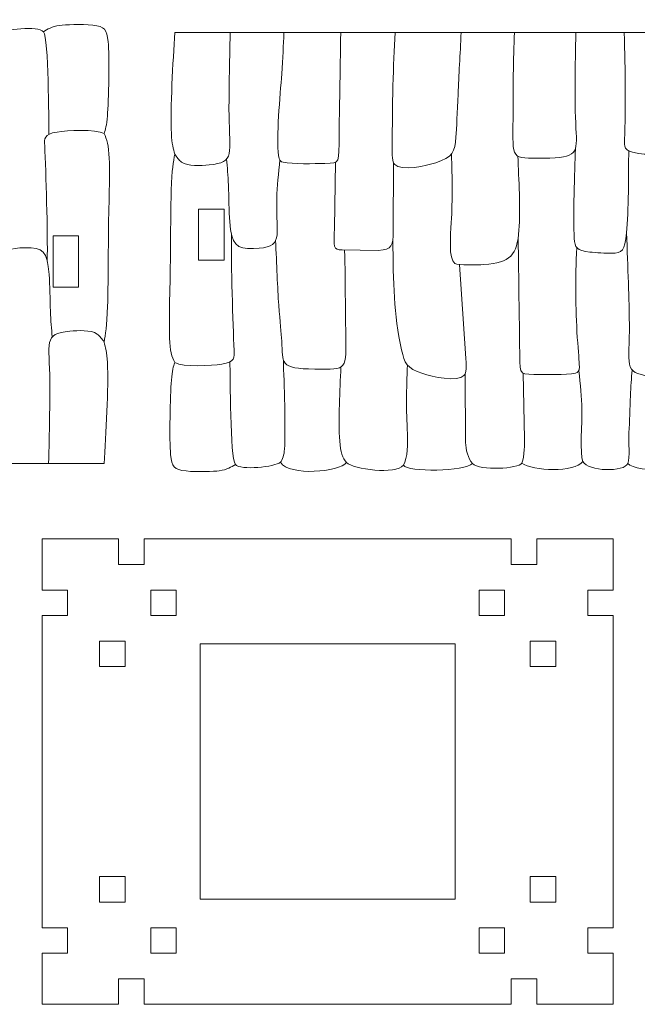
# Model space of a CAD drawing. Header units: millimetres. Extents: x -509 to 694, y -721 to 562.
# Tile 7 of 35: x -179 to -106, y -488 to -372. Entities that reach past the tile are written whole.
import ezdxf

# ---------------------------------------------------------------- set-up
doc = ezdxf.new("R2010")
doc.units = ezdxf.units.MM
doc.header["$MEASUREMENT"] = 0
doc.layers.add('Layer 1', color=7, linetype='Continuous')

msp = doc.modelspace()

# ---------------------------------------------------------------- linework, layer by layer
at = {"layer": 'Layer 1', "color": 250, "lineweight": 9}
for points, knots in [([(-168.8467, -424.0359), (-168.6566, -420.7057), (-168.2997, -415.0116), (-168.4547, -412.1761), (-168.5211, -410.9609), (-168.6839, -410.3639), (-168.8467, -409.7668), (-168.6839, -408.868), (-168.5211, -407.9691), (-168.4398, -405.5252), (-168.3583, -403.0812), (-168.3583, -399.0921), (-168.321, -395.9683), (-168.2818, -392.6888), (-168.0465, -388.0654), (-168.4324, -386.4096), (-168.5511, -385.8996), (-168.6989, -385.5835), (-168.8467, -385.2675), (-168.6989, -384.8062), (-168.5511, -384.345), (-168.4548, -383.1831), (-168.3135, -381.4789), (-168.1903, -376.0926), (-168.365, -374.465), (-168.5218, -373.0042), (-168.7431, -372.685), (-170.187, -372.5289), (-171.5373, -372.3828), (-173.4486, -372.4642), (-174.0734, -372.5521), (-175.0153, -372.6847), (-175.497, -372.9918), (-175.9785, -373.299), (-176.549, -372.5466), (-180.6974, -373.0367), (-181.2694, -373.5547), (-182.3373, -371.8826), (-188.2398, -372.397), (-189.0372, -373.5418), (-189.86, -372.6875), (-194.868, -372.0819), (-195.7339, -373.2194), (-196.2435, -372.3334), (-202.987, -372.511), (-203.856, -373.3906), (-204.695, -372.5239), (-209.3246, -372.7973), (-209.6622, -373.4501), (-210.9159, -372.4962), (-215.8834, -372.3096), (-216.8276, -373.6522), (-217.4407, -372.4415), (-221.7558, -372.3883), (-222.1426, -373.4181), (-222.5634, -372.8577), (-224.6915, -372.5671), (-226.4357, -372.7138), (-228.1764, -372.8602), (-229.534, -373.4411), (-229.7262, -376.1239), (-229.8277, -377.5388), (-229.8798, -379.6686), (-229.8043, -381.4011), (-229.7288, -383.1336), (-229.5257, -384.4688), (-229.3225, -385.804), (-229.4668, -387.0366), (-229.6109, -388.2692), (-229.7204, -390.4695), (-229.8299, -392.6698), (-229.9047, -395.8377), (-229.8326, -399.3854), (-229.7605, -402.9331), (-229.5415, -406.8605), (-229.3225, -410.7879), (-229.5509, -411.2697), (-229.7791, -411.7515), (-229.8735, -412.7392), (-230.0832, -414.9352), (-229.5476, -421.1255), (-229.3225, -424.0359), (-209.164, -424.0359), (-189.0053, -424.0359), (-168.8467, -424.0359)], [0, 0, 0, 0, 0.03571429, 0.03571429, 0.03571429, 0.07142857, 0.07142857, 0.07142857, 0.10714286, 0.10714286, 0.10714286, 0.14285714, 0.14285714, 0.14285714, 0.17857143, 0.17857143, 0.17857143, 0.21428571, 0.21428571, 0.21428571, 0.25, 0.25, 0.25, 0.28571429, 0.28571429, 0.28571429, 0.32142857, 0.32142857, 0.32142857, 0.35714286, 0.35714286, 0.35714286, 0.39285714, 0.39285714, 0.39285714, 0.42857143, 0.42857143, 0.42857143, 0.46428571, 0.46428571, 0.46428571, 0.5, 0.5, 0.5, 0.53571429, 0.53571429, 0.53571429, 0.57142857, 0.57142857, 0.57142857, 0.60714286, 0.60714286, 0.60714286, 0.64285714, 0.64285714, 0.64285714, 0.67857143, 0.67857143, 0.67857143, 0.71428571, 0.71428571, 0.71428571, 0.75, 0.75, 0.75, 0.78571429, 0.78571429, 0.78571429, 0.82142857, 0.82142857, 0.82142857, 0.85714286, 0.85714286, 0.85714286, 0.89285714, 0.89285714, 0.89285714, 0.92857143, 0.92857143, 0.92857143, 0.96428571, 0.96428571, 0.96428571, 1, 1, 1, 1]), ([(-160.5427, -373.4015), (-160.7329, -376.7317), (-161.0897, -382.4258), (-160.9347, -385.2613), (-160.8683, -386.4765), (-160.7055, -387.0735), (-160.5427, -387.6706), (-160.7055, -388.5694), (-160.8683, -389.4683), (-160.9496, -391.9122), (-161.031, -394.3562), (-161.031, -398.3453), (-161.0684, -401.4691), (-161.1077, -404.7486), (-161.3428, -409.372), (-160.9571, -411.0278), (-160.8383, -411.5378), (-160.6906, -411.8539), (-160.5427, -412.1699), (-160.6906, -412.6312), (-160.8383, -413.0924), (-160.9346, -414.2543), (-161.0759, -415.9585), (-161.1991, -421.3448), (-161.0244, -422.9724), (-160.8677, -424.4332), (-160.6463, -424.7524), (-159.2026, -424.9085), (-157.8524, -425.0546), (-155.9413, -424.9732), (-155.3165, -424.8853), (-154.3746, -424.7527), (-153.8931, -424.4456), (-153.4116, -424.1384), (-152.8412, -424.8908), (-148.6932, -424.4007), (-148.1212, -423.8827), (-147.0534, -425.5548), (-141.1514, -425.0404), (-140.3541, -423.8956), (-139.5314, -424.7499), (-134.5238, -425.3555), (-133.6581, -424.218), (-133.1484, -425.104), (-126.4056, -424.9264), (-125.5367, -424.0468), (-124.6977, -424.9135), (-120.0685, -424.6401), (-119.731, -423.9873), (-118.4774, -424.9412), (-113.5103, -425.1278), (-112.5662, -423.7852), (-111.9531, -424.9959), (-107.6384, -425.0491), (-107.2517, -424.0193), (-106.8309, -424.5797), (-104.7031, -424.8703), (-102.959, -424.7236), (-101.2184, -424.5772), (-99.861, -423.9963), (-99.6688, -421.3135), (-99.5674, -419.8986), (-99.5151, -417.7688), (-99.5906, -416.0363), (-99.6662, -414.3038), (-99.8692, -412.9686), (-100.0724, -411.6334), (-99.9282, -410.4008), (-99.7841, -409.1682), (-99.6746, -406.9679), (-99.5651, -404.7676), (-99.4903, -401.5997), (-99.5624, -398.052), (-99.6345, -394.5043), (-99.8534, -390.5769), (-100.0724, -386.6495), (-99.8442, -386.1677), (-99.6159, -385.6859), (-99.5215, -384.6982), (-99.3118, -382.5022), (-99.8474, -376.3119), (-100.0724, -373.4015), (-120.2292, -373.4015), (-140.386, -373.4015), (-160.5427, -373.4015)], [0, 0, 0, 0, 0.03571429, 0.03571429, 0.03571429, 0.07142857, 0.07142857, 0.07142857, 0.10714286, 0.10714286, 0.10714286, 0.14285714, 0.14285714, 0.14285714, 0.17857143, 0.17857143, 0.17857143, 0.21428571, 0.21428571, 0.21428571, 0.25, 0.25, 0.25, 0.28571429, 0.28571429, 0.28571429, 0.32142857, 0.32142857, 0.32142857, 0.35714286, 0.35714286, 0.35714286, 0.39285714, 0.39285714, 0.39285714, 0.42857143, 0.42857143, 0.42857143, 0.46428571, 0.46428571, 0.46428571, 0.5, 0.5, 0.5, 0.53571429, 0.53571429, 0.53571429, 0.57142857, 0.57142857, 0.57142857, 0.60714286, 0.60714286, 0.60714286, 0.64285714, 0.64285714, 0.64285714, 0.67857143, 0.67857143, 0.67857143, 0.71428571, 0.71428571, 0.71428571, 0.75, 0.75, 0.75, 0.78571429, 0.78571429, 0.78571429, 0.82142857, 0.82142857, 0.82142857, 0.85714286, 0.85714286, 0.85714286, 0.89285714, 0.89285714, 0.89285714, 0.92857143, 0.92857143, 0.92857143, 0.96428571, 0.96428571, 0.96428571, 1, 1, 1, 1]), ([(-154.7284, -400.1453), (-154.7284, -400.1453), (-157.7282, -400.1453), (-157.7282, -400.1453), (-157.7282, -400.1453), (-157.7282, -394.1451), (-157.7282, -394.1451), (-157.7282, -394.1451), (-154.7284, -394.1451), (-154.7284, -394.1451), (-154.7284, -394.1451), (-154.7284, -400.1453), (-154.7284, -400.1453)], [0, 0, 0, 0, 0.25, 0.25, 0.25, 0.5, 0.5, 0.5, 0.75, 0.75, 0.75, 1, 1, 1, 1]), ([(-174.8421, -397.2922), (-174.8421, -397.2922), (-171.8423, -397.2922), (-171.8423, -397.2922), (-171.8423, -397.2922), (-171.8423, -403.2924), (-171.8423, -403.2924), (-171.8423, -403.2924), (-174.8421, -403.2924), (-174.8421, -403.2924), (-174.8421, -403.2924), (-174.8421, -397.2922), (-174.8421, -397.2922)], [0, 0, 0, 0, 0.25, 0.25, 0.25, 0.5, 0.5, 0.5, 0.75, 0.75, 0.75, 1, 1, 1, 1]), ([(-108.9836, -481.5732), (-108.9836, -481.5732), (-108.9836, -487.5732), (-108.9836, -487.5732), (-108.9836, -487.5732), (-117.9837, -487.5732), (-117.9837, -487.5732), (-117.9837, -487.5732), (-117.9837, -484.5732), (-117.9837, -484.5732), (-117.9837, -484.5732), (-120.9837, -484.5732), (-120.9837, -484.5732), (-120.9837, -484.5732), (-120.9837, -487.5732), (-120.9837, -487.5732), (-120.9837, -487.5732), (-164.1397, -487.5732), (-164.1397, -487.5732), (-164.1397, -487.5732), (-164.1397, -484.5732), (-164.1397, -484.5732), (-164.1397, -484.5732), (-167.1397, -484.5732), (-167.1397, -484.5732), (-167.1397, -484.5732), (-167.1397, -487.5732), (-167.1397, -487.5732), (-167.1397, -487.5732), (-176.1397, -487.5732), (-176.1397, -487.5732), (-176.1397, -487.5732), (-176.1397, -481.5732), (-176.1397, -481.5732), (-176.1397, -481.5732), (-173.1397, -481.5732), (-173.1397, -481.5732), (-173.1397, -481.5732), (-173.1397, -478.5732), (-173.1397, -478.5732), (-173.1397, -478.5732), (-176.1397, -478.5732), (-176.1397, -478.5732), (-176.1397, -478.5732), (-176.1397, -441.8954), (-176.1397, -441.8954), (-176.1397, -441.8954), (-173.1397, -441.8954), (-173.1397, -441.8954), (-173.1397, -441.8954), (-173.1397, -438.8954), (-173.1397, -438.8954), (-173.1397, -438.8954), (-176.1397, -438.8954), (-176.1397, -438.8954), (-176.1397, -438.8954), (-176.1397, -432.8953), (-176.1397, -432.8953), (-176.1397, -432.8953), (-167.1397, -432.8953), (-167.1397, -432.8953), (-167.1397, -432.8953), (-167.1397, -435.8954), (-167.1397, -435.8954), (-167.1397, -435.8954), (-164.1397, -435.8954), (-164.1397, -435.8954), (-164.1397, -435.8954), (-164.1397, -432.8953), (-164.1397, -432.8953), (-164.1397, -432.8953), (-120.9837, -432.8953), (-120.9837, -432.8953), (-120.9837, -432.8953), (-120.9837, -435.8954), (-120.9837, -435.8954), (-120.9837, -435.8954), (-117.9837, -435.8954), (-117.9837, -435.8954), (-117.9837, -435.8954), (-117.9837, -432.8953), (-117.9837, -432.8953), (-117.9837, -432.8953), (-108.9836, -432.8953), (-108.9836, -432.8953), (-108.9836, -432.8953), (-108.9836, -438.8954), (-108.9836, -438.8954), (-108.9836, -438.8954), (-111.9837, -438.8954), (-111.9837, -438.8954), (-111.9837, -438.8954), (-111.9837, -441.8954), (-111.9837, -441.8954), (-111.9837, -441.8954), (-108.9836, -441.8954), (-108.9836, -441.8954), (-108.9836, -441.8954), (-108.9836, -478.5732), (-108.9836, -478.5732), (-108.9836, -478.5732), (-111.9837, -478.5732), (-111.9837, -478.5732), (-111.9837, -478.5732), (-111.9837, -481.5732), (-111.9837, -481.5732), (-111.9837, -481.5732), (-108.9836, -481.5732), (-108.9836, -481.5732)], [0, 0, 0, 0, 0.02777778, 0.02777778, 0.02777778, 0.05555556, 0.05555556, 0.05555556, 0.08333333, 0.08333333, 0.08333333, 0.11111111, 0.11111111, 0.11111111, 0.13888889, 0.13888889, 0.13888889, 0.16666667, 0.16666667, 0.16666667, 0.19444444, 0.19444444, 0.19444444, 0.22222222, 0.22222222, 0.22222222, 0.25, 0.25, 0.25, 0.27777778, 0.27777778, 0.27777778, 0.30555556, 0.30555556, 0.30555556, 0.33333333, 0.33333333, 0.33333333, 0.36111111, 0.36111111, 0.36111111, 0.38888889, 0.38888889, 0.38888889, 0.41666667, 0.41666667, 0.41666667, 0.44444444, 0.44444444, 0.44444444, 0.47222222, 0.47222222, 0.47222222, 0.5, 0.5, 0.5, 0.52777778, 0.52777778, 0.52777778, 0.55555556, 0.55555556, 0.55555556, 0.58333333, 0.58333333, 0.58333333, 0.61111111, 0.61111111, 0.61111111, 0.63888889, 0.63888889, 0.63888889, 0.66666667, 0.66666667, 0.66666667, 0.69444444, 0.69444444, 0.69444444, 0.72222222, 0.72222222, 0.72222222, 0.75, 0.75, 0.75, 0.77777778, 0.77777778, 0.77777778, 0.80555556, 0.80555556, 0.80555556, 0.83333333, 0.83333333, 0.83333333, 0.86111111, 0.86111111, 0.86111111, 0.88888889, 0.88888889, 0.88888889, 0.91666667, 0.91666667, 0.91666667, 0.94444444, 0.94444444, 0.94444444, 0.97222222, 0.97222222, 0.97222222, 1, 1, 1, 1]), ([(-160.3697, -438.8953), (-160.3697, -438.8953), (-160.3697, -441.8953), (-160.3697, -441.8953), (-160.3697, -441.8953), (-163.3697, -441.8953), (-163.3697, -441.8953), (-163.3697, -441.8953), (-163.3697, -438.8953), (-163.3697, -438.8953), (-163.3697, -438.8953), (-160.3697, -438.8953), (-160.3697, -438.8953)], [0, 0, 0, 0, 0.25, 0.25, 0.25, 0.5, 0.5, 0.5, 0.75, 0.75, 0.75, 1, 1, 1, 1]), ([(-121.7536, -438.8953), (-121.7536, -438.8953), (-121.7536, -441.8953), (-121.7536, -441.8953), (-121.7536, -441.8953), (-124.7536, -441.8953), (-124.7536, -441.8953), (-124.7536, -441.8953), (-124.7536, -438.8953), (-124.7536, -438.8953), (-124.7536, -438.8953), (-121.7536, -438.8953), (-121.7536, -438.8953)], [0, 0, 0, 0, 0.25, 0.25, 0.25, 0.5, 0.5, 0.5, 0.75, 0.75, 0.75, 1, 1, 1, 1]), ([(-169.3697, -444.8953), (-169.3697, -444.8953), (-169.3697, -447.8953), (-169.3697, -447.8953), (-169.3697, -447.8953), (-166.3697, -447.8953), (-166.3697, -447.8953), (-166.3697, -447.8953), (-166.3697, -444.8953), (-166.3697, -444.8953), (-166.3697, -444.8953), (-169.3697, -444.8953), (-169.3697, -444.8953)], [0, 0, 0, 0, 0.25, 0.25, 0.25, 0.5, 0.5, 0.5, 0.75, 0.75, 0.75, 1, 1, 1, 1]), ([(-157.5617, -445.2343), (-157.5617, -445.2343), (-127.5617, -445.2343), (-127.5617, -445.2343), (-127.5617, -445.2343), (-127.5617, -475.2343), (-127.5617, -475.2343), (-127.5617, -475.2343), (-157.5617, -475.2343), (-157.5617, -475.2343), (-157.5617, -475.2343), (-157.5617, -445.2343), (-157.5617, -445.2343)], [0, 0, 0, 0, 0.25, 0.25, 0.25, 0.5, 0.5, 0.5, 0.75, 0.75, 0.75, 1, 1, 1, 1]), ([(-115.7536, -447.8953), (-115.7536, -447.8953), (-118.7536, -447.8953), (-118.7536, -447.8953), (-118.7536, -447.8953), (-118.7536, -444.8953), (-118.7536, -444.8953), (-118.7536, -444.8953), (-115.7536, -444.8953), (-115.7536, -444.8953), (-115.7536, -444.8953), (-115.7536, -447.8953), (-115.7536, -447.8953)], [0, 0, 0, 0, 0.25, 0.25, 0.25, 0.5, 0.5, 0.5, 0.75, 0.75, 0.75, 1, 1, 1, 1]), ([(-169.3697, -472.5731), (-169.3697, -472.5731), (-169.3697, -475.5731), (-169.3697, -475.5731), (-169.3697, -475.5731), (-166.3697, -475.5731), (-166.3697, -475.5731), (-166.3697, -475.5731), (-166.3697, -472.5731), (-166.3697, -472.5731), (-166.3697, -472.5731), (-169.3697, -472.5731), (-169.3697, -472.5731)], [0, 0, 0, 0, 0.25, 0.25, 0.25, 0.5, 0.5, 0.5, 0.75, 0.75, 0.75, 1, 1, 1, 1]), ([(-115.7536, -475.5731), (-115.7536, -475.5731), (-118.7536, -475.5731), (-118.7536, -475.5731), (-118.7536, -475.5731), (-118.7536, -472.5731), (-118.7536, -472.5731), (-118.7536, -472.5731), (-115.7536, -472.5731), (-115.7536, -472.5731), (-115.7536, -472.5731), (-115.7536, -475.5731), (-115.7536, -475.5731)], [0, 0, 0, 0, 0.25, 0.25, 0.25, 0.5, 0.5, 0.5, 0.75, 0.75, 0.75, 1, 1, 1, 1]), ([(-163.3697, -481.5732), (-163.3697, -481.5732), (-163.3697, -478.5731), (-163.3697, -478.5731), (-163.3697, -478.5731), (-160.3697, -478.5731), (-160.3697, -478.5731), (-160.3697, -478.5731), (-160.3697, -481.5732), (-160.3697, -481.5732), (-160.3697, -481.5732), (-163.3697, -481.5732), (-163.3697, -481.5732)], [0, 0, 0, 0, 0.25, 0.25, 0.25, 0.5, 0.5, 0.5, 0.75, 0.75, 0.75, 1, 1, 1, 1]), ([(-124.7536, -481.5732), (-124.7536, -481.5732), (-124.7536, -478.5731), (-124.7536, -478.5731), (-124.7536, -478.5731), (-121.7536, -478.5731), (-121.7536, -478.5731), (-121.7536, -478.5731), (-121.7536, -481.5732), (-121.7536, -481.5732), (-121.7536, -481.5732), (-124.7536, -481.5732), (-124.7536, -481.5732)], [0, 0, 0, 0, 0.25, 0.25, 0.25, 0.5, 0.5, 0.5, 0.75, 0.75, 0.75, 1, 1, 1, 1])]:
    msp.add_open_spline(points, degree=3, knots=knots, dxfattribs=at)
at = {"layer": 'Layer 1', "color": 242, "lineweight": 9}
for points in [[(-175.9785, -373.299), (-175.3491, -374.1287), (-175.3638, -383.734), (-175.342, -385.3787)], [(-153.4116, -424.1384), (-154.0409, -423.3087), (-154.0262, -413.7034), (-154.0481, -412.0587)]]:
    msp.add_open_spline(points, degree=3, dxfattribs=at)
for points, knots in [([(-154.0234, -373.4015), (-154.1009, -377.0223), (-154.1784, -380.643), (-154.1601, -382.9895), (-154.1237, -387.6646), (-153.3651, -388.6464), (-156.5034, -388.9486), (-157.4904, -389.0437), (-158.9854, -389.1401), (-159.7388, -388.6127), (-160.0716, -388.3797), (-160.3072, -388.0251), (-160.5427, -387.6706)], [0, 0, 0, 0, 0.25, 0.25, 0.25, 0.5, 0.5, 0.5, 0.75, 0.75, 0.75, 1, 1, 1, 1]), ([(-141.0279, -373.4015), (-141.1026, -378.0812), (-141.1774, -382.7608), (-141.2147, -385.3136), (-141.2657, -388.8026), (-141.0331, -388.7269), (-142.8884, -388.7695), (-144.1114, -388.7976), (-146.7092, -388.8703), (-147.7753, -388.6332), (-148.0817, -388.565), (-148.231, -388.4629), (-148.3282, -387.8239), (-148.6431, -385.7517), (-148.1415, -380.8012), (-147.962, -378.2594), (-147.8275, -376.3541), (-147.7677, -374.8778), (-147.708, -373.4015)], [0, 0, 0, 0, 0.16666667, 0.16666667, 0.16666667, 0.33333333, 0.33333333, 0.33333333, 0.5, 0.5, 0.5, 0.66666667, 0.66666667, 0.66666667, 0.83333333, 0.83333333, 0.83333333, 1, 1, 1, 1]), ([(-126.8595, -373.4015), (-126.9979, -375.9274), (-127.1362, -378.4532), (-127.235, -380.6174), (-127.3339, -382.7816), (-127.3931, -384.5843), (-127.4722, -385.6997), (-127.5932, -387.4062), (-127.8626, -388.0432), (-129.8338, -388.6853), (-130.8659, -389.0215), (-133.9318, -389.731), (-134.6755, -388.9105), (-134.9819, -388.5726), (-134.9819, -387.9868), (-134.972, -386.3419), (-134.9621, -384.6971), (-134.9424, -381.9931), (-134.8831, -379.6598), (-134.8238, -377.3267), (-134.725, -375.364), (-134.6262, -373.4015)], [0, 0, 0, 0, 0.14285714, 0.14285714, 0.14285714, 0.28571429, 0.28571429, 0.28571429, 0.42857143, 0.42857143, 0.42857143, 0.57142857, 0.57142857, 0.57142857, 0.71428571, 0.71428571, 0.71428571, 0.85714286, 0.85714286, 0.85714286, 1, 1, 1, 1]), ([(-113.3736, -373.4015), (-113.4696, -377.2992), (-113.5542, -381.1515), (-113.3642, -384.6479), (-113.2057, -387.5666), (-113.1481, -388.1413), (-117.1317, -388.1413), (-121.0875, -388.1413), (-120.7939, -388.474), (-120.7696, -383.5397), (-120.7534, -380.2413), (-120.7533, -376.4151), (-120.5937, -373.4015)], [0, 0, 0, 0, 0.25, 0.25, 0.25, 0.5, 0.5, 0.5, 0.75, 0.75, 0.75, 1, 1, 1, 1]), ([(-107.6837, -373.4015), (-107.5864, -377.9511), (-107.4905, -382.3187), (-107.6512, -385.9457), (-107.6885, -386.7893), (-107.7944, -387.297), (-106.1884, -387.5659), (-105.1327, -387.7426), (-101.2644, -388.0207), (-100.4261, -387.206), (-100.2642, -387.0486), (-100.1683, -386.849), (-100.0724, -386.6495)], [0, 0, 0, 0, 0.25, 0.25, 0.25, 0.5, 0.5, 0.5, 0.75, 0.75, 0.75, 1, 1, 1, 1]), ([(-175.5377, -400.2831), (-175.4532, -396.8637), (-175.6925, -389.8421), (-175.8315, -386.7038), (-175.8689, -385.8602), (-175.9748, -385.3525), (-174.3687, -385.0836), (-173.2363, -384.894), (-169.8428, -384.718), (-168.8467, -385.2675)], [0, 0, 0, 0, 0.33333333, 0.33333333, 0.33333333, 0.66666667, 0.66666667, 0.66666667, 1, 1, 1, 1]), ([(-113.4383, -387.0859), (-113.5266, -389.6761), (-113.7219, -395.2053), (-113.5736, -397.5748), (-113.5039, -398.6874), (-113.2603, -399.0012), (-111.7503, -399.185), (-110.9807, -399.2787), (-109.8897, -399.3128), (-109.1873, -399.3128), (-107.9024, -399.3128), (-107.6308, -399.0868), (-107.4163, -396.9187), (-107.1673, -394.4004), (-107.1974, -389.9645), (-107.1617, -387.2708)], [0, 0, 0, 0, 0.2, 0.2, 0.2, 0.4, 0.4, 0.4, 0.6, 0.6, 0.6, 0.8, 0.8, 0.8, 1, 1, 1, 1]), ([(-148.1838, -388.3576), (-148.3427, -389.9316), (-148.5016, -391.5057), (-148.538, -392.861), (-148.6618, -397.4581), (-147.6084, -398.6754), (-151.2645, -398.7632), (-153.3416, -398.8131), (-153.8545, -398.3606), (-154.0749, -395.6176), (-154.178, -394.3339), (-154.178, -392.7074), (-154.2346, -391.3101), (-154.28, -390.1893), (-154.3619, -389.216), (-154.4508, -388.272)], [0, 0, 0, 0, 0.2, 0.2, 0.2, 0.4, 0.4, 0.4, 0.6, 0.6, 0.6, 0.8, 0.8, 0.8, 1, 1, 1, 1]), ([(-134.8219, -388.6788), (-134.8219, -388.6788), (-134.8561, -396.7864), (-134.8561, -396.7864), (-134.912, -398.3566), (-134.9252, -398.8991), (-136.612, -399.0015), (-136.612, -399.0015), (-140.8637, -398.9419), (-140.8637, -398.9419), (-141.9083, -398.9419), (-141.8462, -398.633), (-141.7753, -396.335), (-141.7753, -396.335), (-141.6244, -388.6174), (-141.6244, -388.6174)], [0, 0, 0, 0, 0.2, 0.2, 0.2, 0.4, 0.4, 0.4, 0.6, 0.6, 0.6, 0.8, 0.8, 0.8, 1, 1, 1, 1]), ([(-120.2055, -387.9232), (-120.0816, -390.6346), (-119.8903, -394.1082), (-120.0711, -396.6054), (-120.2844, -399.5498), (-121.056, -400.4367), (-124.1817, -400.6614), (-125.014, -400.7212), (-127.1702, -400.7422), (-127.6043, -400.5408), (-128.3863, -399.9782), (-128.1031, -397.221), (-128.0255, -395.738), (-127.8735, -392.8323), (-127.909, -390.6426), (-128.0169, -387.661)], [0, 0, 0, 0, 0.2, 0.2, 0.2, 0.4, 0.4, 0.4, 0.6, 0.6, 0.6, 0.8, 0.8, 0.8, 1, 1, 1, 1]), ([(-153.8524, -397.1543), (-153.9369, -400.5737), (-153.6976, -407.5953), (-153.5586, -410.7336), (-153.5212, -411.5772), (-153.4153, -412.0849), (-155.0213, -412.3538), (-156.1535, -412.5434), (-159.5468, -412.7194), (-160.5427, -412.1699)], [0, 0, 0, 0, 0.33333333, 0.33333333, 0.33333333, 0.66666667, 0.66666667, 0.66666667, 1, 1, 1, 1]), ([(-148.6822, -397.7943), (-148.5678, -400.6068), (-148.4533, -403.4192), (-148.3123, -405.4351), (-148.1714, -407.451), (-148.0037, -408.6704), (-147.957, -409.6494), (-147.8343, -412.2188), (-148.2584, -412.9293), (-144.078, -412.9293), (-140.1227, -412.9293), (-140.4156, -413.262), (-140.44, -408.3277), (-140.4434, -407.6261), (-140.5274, -400.83), (-140.5301, -400.0143), (-140.5445, -399.6261), (-140.5605, -399.2758), (-140.5771, -398.9422)], [0, 0, 0, 0, 0.16666667, 0.16666667, 0.16666667, 0.33333333, 0.33333333, 0.33333333, 0.5, 0.5, 0.5, 0.66666667, 0.66666667, 0.66666667, 0.83333333, 0.83333333, 0.83333333, 1, 1, 1, 1]), ([(-134.9092, -397.7024), (-134.8146, -402.8602), (-134.8353, -406.4486), (-133.8719, -410.6681), (-133.5134, -412.2381), (-133.3068, -412.8443), (-131.376, -413.4732), (-130.3438, -413.8094), (-127.2778, -414.519), (-126.5342, -413.6984), (-126.2278, -413.3605), (-126.2278, -412.7747), (-126.3395, -411.1133), (-126.3395, -411.1133), (-127.062, -400.6493), (-127.062, -400.6493)], [0, 0, 0, 0, 0.2, 0.2, 0.2, 0.4, 0.4, 0.4, 0.6, 0.6, 0.6, 0.8, 0.8, 0.8, 1, 1, 1, 1]), ([(-120.1663, -397.5414), (-120.0967, -402.4371), (-120.0273, -407.3327), (-119.9925, -409.9936), (-119.9453, -413.6024), (-120.1835, -413.5147), (-118.3213, -413.5574), (-117.0986, -413.5854), (-114.5, -413.6583), (-113.4344, -413.4211), (-113.1281, -413.3529), (-112.9787, -413.2508), (-112.9701, -412.6553), (-112.9616, -412.06), (-113.0939, -410.9714), (-113.207, -409.2138), (-113.432, -405.7199), (-113.4606, -402.3135), (-113.2685, -398.663)], [0, 0, 0, 0, 0.16666667, 0.16666667, 0.16666667, 0.33333333, 0.33333333, 0.33333333, 0.5, 0.5, 0.5, 0.66666667, 0.66666667, 0.66666667, 0.83333333, 0.83333333, 0.83333333, 1, 1, 1, 1]), ([(-107.4163, -396.9187), (-107.2622, -400.963), (-107.108, -405.0074), (-107.088, -407.5656), (-107.0495, -412.469), (-107.8741, -413.4313), (-104.7063, -413.7366), (-103.5897, -413.8442), (-101.9336, -413.9149), (-101.0687, -413.1729), (-100.6368, -412.8024), (-100.3546, -412.2178), (-100.0724, -411.6334)], [0, 0, 0, 0, 0.25, 0.25, 0.25, 0.5, 0.5, 0.5, 0.75, 0.75, 0.75, 1, 1, 1, 1]), ([(-181.2068, -409.0798), (-181.0479, -407.5058), (-180.8889, -405.9317), (-180.8525, -404.5764), (-180.7288, -399.9793), (-181.7823, -398.762), (-178.1258, -398.6742), (-176.0485, -398.6243), (-175.5355, -399.0768), (-175.3151, -401.8198), (-175.212, -403.1035), (-175.212, -404.73), (-175.1555, -406.1273), (-175.1101, -407.2481), (-175.0281, -408.2214), (-174.9393, -409.1654)], [0, 0, 0, 0, 0.2, 0.2, 0.2, 0.4, 0.4, 0.4, 0.6, 0.6, 0.6, 0.8, 0.8, 0.8, 1, 1, 1, 1]), ([(-175.3667, -424.0359), (-175.2891, -420.4151), (-175.2117, -416.7944), (-175.2299, -414.4479), (-175.2664, -409.7728), (-176.025, -408.791), (-172.8864, -408.4888), (-171.8994, -408.3937), (-170.4042, -408.2973), (-169.6507, -408.8247), (-169.3179, -409.0577), (-169.0823, -409.4123), (-168.8467, -409.7668)], [0, 0, 0, 0, 0.25, 0.25, 0.25, 0.5, 0.5, 0.5, 0.75, 0.75, 0.75, 1, 1, 1, 1]), ([(-147.7714, -411.8739), (-147.6832, -414.464), (-147.4878, -419.9932), (-147.6361, -422.3627), (-147.6735, -422.9591), (-147.8671, -423.6528), (-148.1212, -423.8827)], [0, 0, 0, 0, 0.5, 0.5, 0.5, 1, 1, 1, 1]), ([(-141.0042, -412.7112), (-141.1281, -415.4229), (-141.3194, -418.8958), (-141.1386, -421.3934), (-141.0468, -422.6615), (-140.8085, -423.4238), (-140.3541, -423.8956)], [0, 0, 0, 0, 0.5, 0.5, 0.5, 1, 1, 1, 1]), ([(-133.6581, -424.218), (-133.1431, -423.3415), (-133.1261, -421.6393), (-133.1842, -420.5259), (-133.3361, -417.618), (-133.3009, -415.4326), (-133.1928, -412.449)], [0, 0, 0, 0, 0.5, 0.5, 0.5, 1, 1, 1, 1]), ([(-126.3878, -413.4667), (-126.3878, -413.4667), (-126.3536, -421.5744), (-126.3536, -421.5744), (-126.3257, -422.3592), (-126.0628, -423.4446), (-125.5367, -424.0468)], [0, 0, 0, 0, 0.5, 0.5, 0.5, 1, 1, 1, 1]), ([(-119.731, -423.9873), (-119.3932, -423.1777), (-119.4196, -421.605), (-119.4344, -421.1229), (-119.4344, -421.1229), (-119.5853, -413.4053), (-119.5853, -413.4053)], [0, 0, 0, 0, 0.5, 0.5, 0.5, 1, 1, 1, 1]), ([(-113.0259, -413.1455), (-112.8671, -414.7195), (-112.7081, -416.2937), (-112.6717, -417.649), (-112.6346, -419.0299), (-112.9222, -423.0434), (-112.5662, -423.7852)], [0, 0, 0, 0, 0.5, 0.5, 0.5, 1, 1, 1, 1]), ([(-107.2517, -424.0193), (-106.9857, -423.2987), (-107.2257, -421.5379), (-107.1348, -420.4055), (-107.0319, -419.122), (-107.0317, -417.4953), (-106.9752, -416.098), (-106.9298, -414.9772), (-106.8478, -414.0039), (-106.759, -413.0599)], [0, 0, 0, 0, 0.33333333, 0.33333333, 0.33333333, 0.66666667, 0.66666667, 0.66666667, 1, 1, 1, 1])]:
    msp.add_open_spline(points, degree=3, knots=knots, dxfattribs=at)

doc.saveas('drawing.dxf')
